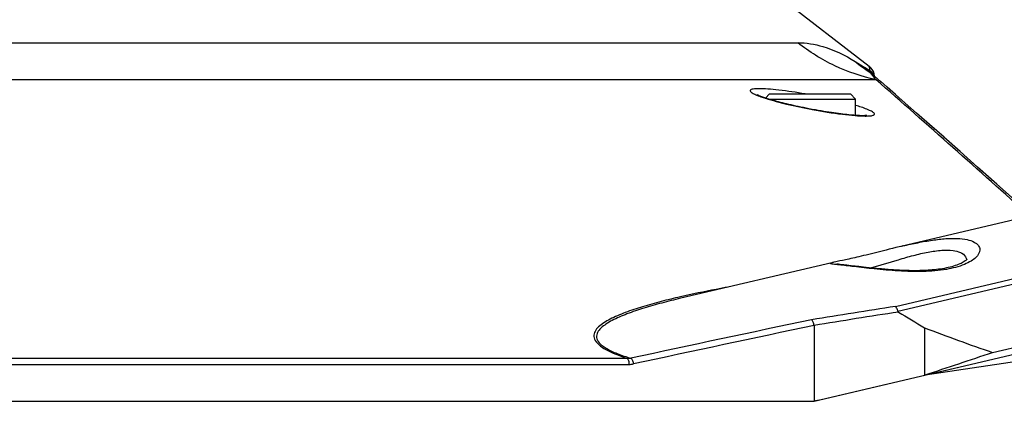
# Model space of a CAD drawing. Header units: millimetres. Extents: x 0 to 420, y 0 to 297.
# Tile 72 of 150: x 217 to 232, y 138 to 144. Entities that reach past the tile are written whole.
import ezdxf

# ---------------------------------------------------------------- set-up
doc = ezdxf.new("R2010")
doc.units = ezdxf.units.MM
doc.header["$LTSCALE"] = 23.1
doc.layers.get('0').update_dxf_attribs({"linetype": 'CONTINUOUS'})
doc.layers.add('02___PRT_ALL_AXES', color=7, linetype='CONTINUOUS')
doc.layers.add('FASEN', color=7, linetype='CONTINUOUS')

msp = doc.modelspace()

# ---------------------------------------------------------------- linework, layer by layer
at = {"color": 7, "linetype": 'Continuous'}
for p, q in [((228.7129, 144.1933), (230.1017, 143.1224)), ((191.3773, 143.481), (229.0084, 143.481)), ((229.8838, 143.1953), (230.1162, 143.0521)), ((230.1162, 143.0521), (230.1017, 143.1224)), ((190.1818, 142.9167), (230.2039, 142.9167)), ((230.2751, 142.8905), (230.1428, 143.0064)), ((230.1824, 142.9717), (230.1752, 143.0057)), ((230.3772, 142.8009), (230.2749, 142.8906)), ((230.5021, 139.4469), (245.3017, 142.9317)), ((230.5031, 142.6904), (230.377, 142.8011)), ((230.5397, 139.3734), (245.3592, 142.8629)), ((229.8929, 142.3692), (229.8929, 142.6174)), ((230.6529, 142.5587), (230.5029, 142.6906)), ((229.2792, 142.4523), (229.2297, 142.4615)), ((230.8267, 142.4057), (230.6526, 142.559)), ((231.0244, 142.2314), (230.8263, 142.406)), ((231.246, 142.0355), (231.024, 142.2317)), ((231.4915, 141.8181), (231.2456, 142.0359)), ((231.9891, 138.7444), (245.5756, 141.9436)), ((229.2572, 137.9974), (245.5041, 141.823)), ((231.7607, 141.579), (231.491, 141.8185)), ((232.0536, 141.3182), (231.7602, 141.5794)), ((232.3699, 141.0357), (232.053, 141.3187)), ((229.366, 138.024), (241.1082, 140.7889)), ((229.5877, 140.1297), (229.5619, 140.1243)), ((229.6529, 140.1431), (229.5877, 140.1297)), ((229.6419, 140.0908), (229.6292, 140.0925)), ((229.6566, 140.0889), (229.6419, 140.0908)), ((229.6931, 140.1515), (229.6529, 140.1431)), ((229.6821, 140.0858), (229.6566, 140.0889)), ((229.7118, 140.0823), (229.6821, 140.0858)), ((229.7578, 140.0769), (229.7118, 140.0823)), ((229.8256, 140.0691), (229.7578, 140.0769)), ((229.8881, 140.062), (229.8256, 140.0691)), ((229.9399, 140.0563), (229.8881, 140.062)), ((229.9767, 140.0522), (229.9399, 140.0563)), ((230.0153, 140.048), (229.9767, 140.0522)), ((230.0558, 140.0436), (230.0153, 140.048)), ((230.0982, 140.0392), (230.0558, 140.0436)), ((230.1425, 140.0346), (230.0982, 140.0392)), ((230.1887, 140.03), (230.1425, 140.0346)), ((227.2162, 139.5725), (227.2152, 139.5722)), ((229.2572, 139.1566), (229.2572, 138.0046)), ((230.948, 139.1219), (230.948, 138.3989)), ((193.9617, 138.5616), (226.424, 138.5616)), ((193.9915, 138.6556), (226.3942, 138.6556)), ((232.3948, 138.6099), (230.9566, 138.3975)), ((230.9291, 138.3921), (230.948, 138.3989)), ((230.948, 138.3989), (230.9554, 138.4014)), ((185.7495, 137.9974), (229.2572, 137.9974))]:
    msp.add_line(p, q, dxfattribs=at)
for points in [[(230.0373, 143.1008), (230.0763, 143.0768), (230.1162, 143.0521)], [(230.1162, 143.0521), (230.1119, 143.072), (230.1086, 143.0888), (230.1057, 143.1027), (230.1036, 143.1132), (230.1026, 143.1197), (230.1017, 143.1224)], [(229.2297, 142.4615), (229.176, 142.4717), (229.1344, 142.4799), (229.0937, 142.4881), (229.054, 142.4964), (229.0152, 142.5046), (228.9775, 142.5128), (228.9408, 142.521), (228.9051, 142.5291), (228.8706, 142.5371), (228.8371, 142.5451), (228.8047, 142.553), (228.7735, 142.5608), (228.7434, 142.5685), (228.7144, 142.576), (228.6866, 142.5835), (228.6598, 142.5908), (228.6342, 142.598), (228.6098, 142.605), (228.5865, 142.6119), (228.5643, 142.6186), (228.5433, 142.6251), (228.5235, 142.6315), (228.5048, 142.6376), (228.4874, 142.6436), (228.4712, 142.6493), (228.4563, 142.6547), (228.4426, 142.6599), (228.4302, 142.6647), (228.419, 142.6693), (228.4092, 142.6735), (228.4007, 142.6773), (228.3936, 142.6806), (228.3879, 142.6835), (228.3836, 142.6857), (228.3809, 142.6873), (228.3799, 142.6878)], [(230.0646, 142.368), (230.064, 142.3679), (230.0617, 142.3676), (230.0576, 142.3671), (230.052, 142.3665), (230.0449, 142.366), (230.0363, 142.3655), (230.0261, 142.3651), (230.0145, 142.3649), (230.0014, 142.3649), (229.9867, 142.365), (229.9705, 142.3653), (229.9528, 142.3659), (229.9336, 142.3668), (229.913, 142.3679), (229.891, 142.3693), (229.8675, 142.3711), (229.8427, 142.3731), (229.8164, 142.3754), (229.7888, 142.3781), (229.7599, 142.3811), (229.7296, 142.3845), (229.698, 142.3882), (229.6652, 142.3922), (229.6311, 142.3966), (229.5959, 142.4014), (229.5596, 142.4065), (229.5222, 142.412), (229.4838, 142.4179), (229.4445, 142.4241), (229.4043, 142.4306), (229.3633, 142.4375), (229.3216, 142.4448), (229.2792, 142.4523)], [(230.5909, 140.3671), (230.5603, 140.3599), (230.5082, 140.3474), (230.4571, 140.3349), (230.4072, 140.3227), (230.3585, 140.3106), (230.1765, 140.265)], [(230.1765, 140.265), (230.1343, 140.2545), (230.0935, 140.2444), (230.0541, 140.2346), (230.0161, 140.2254), (229.9796, 140.2165), (229.9445, 140.2081), (229.9108, 140.2001), (229.8786, 140.1926), (229.8478, 140.1855), (229.8184, 140.1788), (229.7905, 140.1726), (229.764, 140.1667), (229.739, 140.1613), (229.7153, 140.1562), (229.6931, 140.1515)], [(231.5973, 140.1687), (231.5968, 140.1681), (231.5938, 140.1645), (231.5882, 140.1589), (231.5799, 140.1517), (231.5693, 140.1435), (231.5565, 140.1347), (231.5416, 140.1255), (231.5248, 140.1162), (231.5064, 140.1069), (231.4864, 140.0977), (231.4649, 140.0887), (231.4422, 140.08), (231.4182, 140.0717), (231.3931, 140.0637), (231.3669, 140.0561), (231.3398, 140.049), (231.3118, 140.0423), (231.2831, 140.0361), (231.2536, 140.0303), (231.2236, 140.025), (231.1931, 140.0201), (231.1621, 140.0158), (231.1307, 140.0119), (231.099, 140.0084), (231.0671, 140.0053), (231.035, 140.0027), (231.0028, 140.0005), (230.9705, 139.9987), (230.9381, 139.9972), (230.9058, 139.9961), (230.8736, 139.9953), (230.8415, 139.9948), (230.8095, 139.9945), (230.7777, 139.9946), (230.7461, 139.9949), (230.7148, 139.9955), (230.6837, 139.9962), (230.6529, 139.9972), (230.6224, 139.9983), (230.5923, 139.9996), (230.5625, 140.0011), (230.533, 140.0027), (230.504, 140.0044), (230.4753, 140.0062), (230.4471, 140.0081), (230.4192, 140.0101), (230.3918, 140.0121), (230.3649, 140.0142), (230.3383, 140.0164), (230.3122, 140.0186), (230.2866, 140.0209), (230.2614, 140.0231), (230.2367, 140.0254), (230.2125, 140.0277), (230.1887, 140.03)], [(229.5619, 140.1243), (229.5504, 140.1219), (229.5397, 140.1195), (229.5295, 140.1172), (229.5277, 140.1168)], [(229.6292, 140.0925), (229.6184, 140.094), (229.6138, 140.0947), (229.6097, 140.0953), (229.6062, 140.0958), (229.6033, 140.0963), (229.6011, 140.0967), (229.6005, 140.0968)]]:
    msp.add_lwpolyline(points, dxfattribs=at)
for centre, radius, start, end in [((231.2642, 144.8456), 2.1515, 230.08981, 237.77486), ((229.9795, 142.964), 0.2, 12.02611, 52.36502), ((229.9945, 142.8929), 0.2004, 34.65646, 52.6124), ((230.0111, 142.8558), 0.2, 48.82589, 58.06199), ((229.9955, 142.8938), 0.1991, 24.84797, 34.58834), ((48.2625, -64.6329), 276.0064, 48.108964, 48.76166), ((229.3183, 145.1637), 2.6571, 252.03188, 252.39375), ((233.0419, 129.9376), 10.7136, 103.08083, 103.22519), ((264.4874, -80.2014), 222.2619, 98.795405, 99.130468), ((265.4672, -84.7637), 226.8301, 98.855346, 99.185697), ((244.3039, 161.7137), 26.2445, 238.39141, 239.40899), ((413.9603, -736.1197), 894.6463, 101.917164, 102.0982253), ((421.6829, -772.7497), 931.9875, 101.9154556, 102.0892178), ((241.1269, 165.5715), 28.3406, 248.95105, 251.19021), ((103.9165, 522.9693), 405.0079, 288.280559, 288.434639), ((229.1368, 138.9974), 1, 270, 283.25)]:
    msp.add_arc(centre, radius, start, end, dxfattribs=at)
for points, knots in [([(230.2039, 142.9167), (229.9874, 142.9621), (229.5625, 143.1049), (229.1824, 143.3424), (229.0084, 143.481)], [0, 0, 0, 0, 0.4985656, 1, 1, 1, 1]), ([(229.0084, 143.481), (229.1376, 143.481), (229.4481, 143.4285), (229.7302, 143.2904), (229.8838, 143.1953)], [0, 0, 0, 0, 0.4169303, 1, 1, 1, 1]), ([(230.1169, 143.0255), (230.1152, 143.0282), (230.1154, 143.0379), (230.1157, 143.0464), (230.1162, 143.0521)], [0, 0, 0, 0, 0.3603467, 1, 1, 1, 1]), ([(230.1235, 143.0139), (230.1218, 143.0163), (230.1199, 143.0198), (230.1163, 143.0241), (230.1169, 143.0255)], [0, 0, 0, 0, 0.6492664, 1, 1, 1, 1]), ([(230.1615, 142.9665), (230.1575, 142.9712), (230.1446, 142.9869), (230.1317, 143.0025), (230.1235, 143.0139)], [0, 0, 0, 0, 0.3068513, 1, 1, 1, 1]), ([(230.2039, 142.9167), (230.2, 142.9212), (230.1858, 142.9378), (230.1717, 142.9544), (230.1615, 142.9665)], [0, 0, 0, 0, 0.2749597, 1, 1, 1, 1]), ([(229.1212, 142.6974), (228.9866, 142.7209), (228.7954, 142.7499), (228.5589, 142.773), (228.4409, 142.7788), (228.3663, 142.777), (228.3267, 142.7732), (228.2991, 142.7671), (228.2825, 142.7592), (228.2773, 142.7499), (228.2781, 142.7395), (228.2901, 142.7261), (228.3127, 142.7106), (228.3323, 142.7005), (228.3438, 142.695)], [0, 0, 0, 0, 0.433676, 0.6131847, 0.7543596, 0.8082249, 0.8501443, 0.8800322, 0.8988757, 0.9056022, 0.912239, 0.9305044, 0.9594431, 1, 1, 1, 1]), ([(228.3438, 142.695), (228.348, 142.693), (228.3664, 142.6845), (228.3853, 142.6767), (228.4, 142.671)], [0, 0, 0, 0, 0.2259447, 1, 1, 1, 1]), ([(228.4, 142.671), (228.4073, 142.6681), (228.4399, 142.6558), (228.473, 142.6445), (228.4986, 142.6362)], [0, 0, 0, 0, 0.2271295, 1, 1, 1, 1]), ([(228.5146, 142.6311), (228.6206, 142.5974), (228.858, 142.5353), (229.0979, 142.4847), (229.2295, 142.46)], [0, 0, 0, 0, 0.4540291, 1, 1, 1, 1]), ([(229.2295, 142.46), (229.3824, 142.4314), (229.6006, 142.3958), (229.8711, 142.3667), (229.9875, 142.3599), (230.0386, 142.3598)], [0, 0, 0, 0, 0.5719569, 0.8122437, 1, 1, 1, 1]), ([(230.1074, 142.4465), (230.0937, 142.4528), (230.0237, 142.4821), (229.9513, 142.5053), (229.8931, 142.5227)], [0, 0, 0, 0, 0.1983721, 1, 1, 1, 1]), ([(230.0985, 142.3615), (230.1103, 142.3623), (230.1309, 142.3642), (230.1568, 142.37), (230.1744, 142.3766), (230.1835, 142.3895), (230.1766, 142.4042), (230.1523, 142.4247), (230.1269, 142.4375), (230.1074, 142.4465)], [0, 0, 0, 0, 0.1889708, 0.3295313, 0.4244195, 0.4865407, 0.553274, 0.6564881, 1, 1, 1, 1]), ([(230.0386, 142.3598), (230.044, 142.3598), (230.064, 142.3599), (230.084, 142.3605), (230.0985, 142.3615)], [0, 0, 0, 0, 0.2735814, 1, 1, 1, 1]), ([(230.6172, 140.3732), (230.6932, 140.3909), (230.8426, 140.4239), (231.0609, 140.463), (231.2634, 140.4867), (231.4417, 140.4917), (231.589, 140.4766), (231.6999, 140.4424), (231.775, 140.3892), (231.7937, 140.3375), (231.7934, 140.3147)], [0, 0, 0, 0, 0.185951, 0.3643583, 0.5281889, 0.6710948, 0.7885126, 0.8790112, 0.9458972, 1, 1, 1, 1]), ([(231.7934, 140.3147), (231.7929, 140.2712), (231.746, 140.2015), (231.6564, 140.1365), (231.5077, 140.063), (231.2612, 140.0028), (230.9198, 139.9765), (230.551, 139.9877), (230.1967, 140.0192), (229.8935, 140.0537), (229.7125, 140.0744), (229.6359, 140.0832)], [0, 0, 0, 0, 0.057348, 0.0979112, 0.1476355, 0.2740932, 0.4296541, 0.5979022, 0.7597888, 0.8984364, 1, 1, 1, 1]), ([(230.1262, 140.0362), (230.2672, 140.0773), (230.4829, 140.1454), (230.775, 140.2286), (230.9949, 140.2806), (231.2005, 140.31), (231.3936, 140.3129), (231.5422, 140.2689), (231.5764, 140.2059)], [0, 0, 0, 0, 0.2920774, 0.4497612, 0.6032973, 0.7424955, 0.8574176, 1, 1, 1, 1]), ([(229.4989, 140.1047), (229.4974, 140.1068), (229.5129, 140.1146), (229.5198, 140.1149), (229.5277, 140.1168)], [0, 0, 0, 0, 0.2371121, 1, 1, 1, 1]), ([(229.6359, 140.0832), (229.6065, 140.0866), (229.5676, 140.0909), (229.5235, 140.0974), (229.5087, 140.1002), (229.5034, 140.1021)], [0, 0, 0, 0, 0.663569, 0.8737093, 1, 1, 1, 1]), ([(227.9434, 139.7437), (227.8814, 139.7324), (227.6366, 139.6865), (227.3925, 139.6361), (227.2111, 139.5946)], [0, 0, 0, 0, 0.2529636, 1, 1, 1, 1]), ([(227.2111, 139.5946), (227.1119, 139.5719), (226.9177, 139.525), (226.6357, 139.4469), (226.4131, 139.3735), (226.2487, 139.3079), (226.138, 139.2564), (226.0403, 139.2009), (225.9598, 139.1404), (225.9005, 139.0729), (225.8763, 138.986), (225.9112, 138.9124), (225.9632, 138.8594), (226.0489, 138.7959), (226.1944, 138.7247), (226.323, 138.6785), (226.3942, 138.6556)], [0, 0, 0, 0, 0.1424484, 0.279815, 0.4095743, 0.4704266, 0.5276694, 0.5803718, 0.6274556, 0.6681894, 0.7045429, 0.7465148, 0.7745102, 0.8086795, 0.8952106, 1, 1, 1, 1]), ([(227.2152, 139.5722), (227.1186, 139.5495), (226.9293, 139.5025), (226.6546, 139.4248), (226.4375, 139.3522), (226.2771, 139.2874), (226.1692, 139.2366), (226.0739, 139.182), (225.9959, 139.1226), (225.9387, 139.0562), (225.9186, 138.9691), (225.959, 138.8982), (226.0145, 138.8473), (226.1045, 138.7868), (226.2523, 138.7204), (226.3819, 138.6773), (226.4529, 138.6562)], [0, 0, 0, 0, 0.1411434, 0.2773367, 0.4060856, 0.4664966, 0.5233296, 0.5756247, 0.6222483, 0.6624184, 0.6983716, 0.7412532, 0.7703705, 0.8058903, 0.8946731, 1, 1, 1, 1]), ([(230.5397, 139.3734), (230.5382, 139.3809), (230.5308, 139.4075), (230.5171, 139.4335), (230.5021, 139.4469)], [0, 0, 0, 0, 0.2770617, 1, 1, 1, 1]), ([(229.2572, 139.1565), (229.2572, 139.1656), (229.2517, 139.1829), (229.242, 139.2137), (229.2291, 139.2345), (229.2182, 139.2444)], [0, 0, 0, 0, 0.2786291, 0.5468849, 1, 1, 1, 1]), ([(226.3942, 138.6556), (226.4052, 138.6466), (226.42, 138.614), (226.424, 138.5809), (226.424, 138.5616)], [0, 0, 0, 0, 0.4234905, 1, 1, 1, 1]), ([(226.4529, 138.6562), (226.4635, 138.6463), (226.4804, 138.6176), (226.4895, 138.5864), (226.4925, 138.5688)], [0, 0, 0, 0, 0.4488892, 1, 1, 1, 1])]:
    msp.add_open_spline(points, degree=3, knots=knots, dxfattribs=at)
for points in [[(231.5764, 140.2059), (231.584, 140.1919), (231.5886, 140.176), (231.5898, 140.1602)], [(229.5034, 140.1021), (229.5017, 140.1027), (229.4999, 140.1034), (229.4989, 140.1047)], [(230.5397, 139.3734), (230.5407, 139.3688), (230.5448, 139.3651), (230.5488, 139.3626)], [(226.3942, 138.6556), (226.4137, 138.6542), (226.4334, 138.6543), (226.4529, 138.6562)], [(226.424, 138.5616), (226.4469, 138.5616), (226.47, 138.564), (226.4925, 138.5688)]]:
    msp.add_open_spline(points, degree=3, dxfattribs=at)
at = {"layer": '02___PRT_ALL_AXES', "color": 7, "linetype": 'Continuous'}
for p, q in [((242.5232, 143.1768), (230.5859, 140.3659)), ((229.5277, 140.1168), (227.2162, 139.5725))]:
    msp.add_line(p, q, dxfattribs=at)
at = {"layer": 'FASEN', "color": 7, "linetype": 'Continuous'}
for p, q in [((228.5729, 142.6974), (228.5111, 142.6356)), ((228.5686, 142.6173), (229.8929, 142.6174)), ((228.5729, 142.6974), (229.8129, 142.6974)), ((229.8128, 142.6974), (229.8928, 142.6174))]:
    msp.add_line(p, q, dxfattribs=at)

doc.saveas('drawing.dxf')
